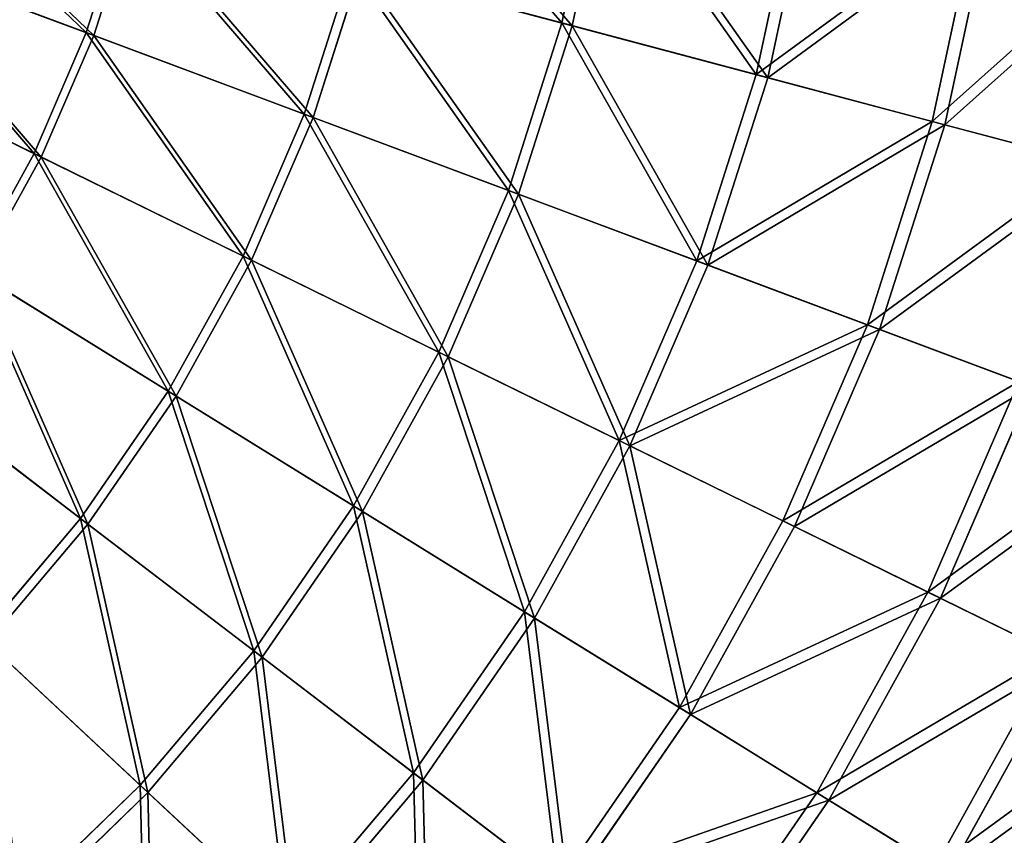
# Model space of a CAD drawing. Extents: x 0 to 923, y 0 to 335.
# Tile 145 of 164: x 826 to 885, y 92 to 140. Entities that reach past the tile are written whole.
import ezdxf

# ---------------------------------------------------------------- set-up
doc = ezdxf.new("R2010")
doc.units = 0
doc.layers.get('0').update_dxf_attribs({"color": 13, "linetype": 'CONTINUOUS'})

# ---------------------------------------------------------------- blocks, each defined once
blk = doc.blocks.new('GROUP_4')
for p, q in [((270.291, 140.038, 126.772), (272.477, 150.255, 126.772)), ((273.104, 150.153, 127.547), (270.904, 139.875, 127.547)), ((281.829, 136.97, 115.964), (284.261, 148.332, 115.964)), ((284.959, 148.218, 116.673), (282.513, 136.788, 116.673)), ((242.048, 139.465, 144.634), (244.426, 146.916, 144.634)), ((244.882, 146.795, 145.517), (242.489, 139.299, 145.517)), ((292.287, 134.189, 104.039), (294.94, 146.59, 104.039)), ((295.705, 146.465, 104.675), (293.035, 133.99, 104.675)), ((242.048, 139.465, 144.634), (228.405, 144.57, 151.515)), ((228.764, 144.436, 152.44), (242.489, 139.299, 145.517)), ((254.992, 134.621, 136.359), (257.783, 143.364, 136.359)), ((270.291, 140.038, 126.772), (257.783, 143.364, 136.359)), ((258.32, 143.221, 137.192), (255.513, 134.426, 137.192)), ((258.32, 143.221, 137.192), (270.904, 139.875, 127.547)), ((267.113, 130.085, 126.772), (270.291, 140.038, 126.772)), ((270.904, 139.875, 127.547), (267.708, 129.862, 127.547)), ((281.829, 136.97, 115.964), (270.291, 140.038, 126.772)), ((270.904, 139.875, 127.547), (282.513, 136.788, 116.673)), ((238.95, 132.283, 144.634), (242.048, 139.465, 144.634)), ((242.489, 139.299, 145.517), (239.373, 132.075, 145.517)), ((254.992, 134.621, 136.359), (242.048, 139.465, 144.634)), ((242.489, 139.299, 145.517), (255.513, 134.426, 137.192)), ((238.95, 132.283, 144.634), (225.874, 138.7, 151.515)), ((226.217, 138.532, 152.44), (239.373, 132.075, 145.517)), ((278.295, 125.9, 115.964), (281.829, 136.97, 115.964)), ((292.287, 134.189, 104.039), (281.829, 136.97, 115.964)), ((282.513, 136.788, 116.673), (278.958, 125.652, 116.673)), ((282.513, 136.788, 116.673), (293.035, 133.99, 104.675)), ((251.357, 126.193, 136.359), (254.992, 134.621, 136.359)), ((267.113, 130.085, 126.772), (254.992, 134.621, 136.359)), ((255.513, 134.426, 137.192), (251.856, 125.948, 137.192)), ((255.513, 134.426, 137.192), (267.708, 129.862, 127.547)), ((288.43, 122.107, 104.039), (292.287, 134.189, 104.039)), ((293.035, 133.99, 104.675), (289.155, 121.836, 104.675)), ((301.563, 131.722, 91.112), (292.287, 134.189, 104.039)), ((293.035, 133.99, 104.675), (302.368, 131.508, 91.669)), ((235.163, 125.438, 144.634), (238.95, 132.283, 144.634)), ((251.357, 126.193, 136.359), (238.95, 132.283, 144.634)), ((239.373, 132.075, 145.517), (235.564, 125.19, 145.517)), ((239.373, 132.075, 145.517), (251.856, 125.948, 137.192)), ((262.976, 120.491, 126.772), (267.113, 130.085, 126.772)), ((267.708, 129.862, 127.547), (263.546, 120.211, 127.547)), ((278.295, 125.9, 115.964), (267.113, 130.085, 126.772)), ((267.708, 129.862, 127.547), (278.958, 125.652, 116.673)), ((246.914, 118.162, 136.359), (251.357, 126.193, 136.359)), ((251.856, 125.948, 137.192), (247.387, 117.869, 137.192)), ((262.976, 120.491, 126.772), (251.357, 126.193, 136.359)), ((251.856, 125.948, 137.192), (263.546, 120.211, 127.547)), ((273.694, 115.23, 115.964), (278.295, 125.9, 115.964)), ((288.43, 122.107, 104.039), (278.295, 125.9, 115.964)), ((246.914, 118.162, 136.359), (235.163, 125.438, 144.634)), ((235.564, 125.19, 145.517), (247.387, 117.869, 137.192)), ((278.958, 125.652, 116.673), (274.329, 114.918, 116.673)), ((278.958, 125.652, 116.673), (289.155, 121.836, 104.675)), ((283.408, 110.463, 104.039), (288.43, 122.107, 104.039)), ((289.155, 121.836, 104.675), (284.103, 110.121, 104.675)), ((297.42, 118.743, 91.112), (288.43, 122.107, 104.039)), ((289.155, 121.836, 104.675), (298.2, 118.451, 91.669)), ((257.918, 111.348, 126.772), (262.976, 120.491, 126.772)), ((273.694, 115.23, 115.964), (262.976, 120.491, 126.772)), ((263.546, 120.211, 127.547), (258.458, 111.014, 127.547)), ((263.546, 120.211, 127.547), (274.329, 114.918, 116.673)), ((241.705, 110.606, 136.359), (230.724, 118.999, 144.634)), ((231.099, 118.712, 145.517), (242.147, 110.268, 137.192)), ((292.025, 106.233, 91.112), (297.42, 118.743, 91.112)), ((241.705, 110.606, 136.359), (246.914, 118.162, 136.359)), ((257.918, 111.348, 126.772), (246.914, 118.162, 136.359)), ((298.2, 118.451, 91.669), (292.772, 105.866, 91.669)), ((247.387, 117.869, 137.192), (242.147, 110.268, 137.192)), ((247.387, 117.869, 137.192), (258.458, 111.014, 127.547)), ((268.068, 105.063, 115.964), (273.694, 115.23, 115.964)), ((283.408, 110.463, 104.039), (273.694, 115.23, 115.964)), ((274.329, 114.918, 116.673), (268.67, 104.69, 116.673)), ((274.329, 114.918, 116.673), (284.103, 110.121, 104.675)), ((251.988, 102.746, 126.772), (257.918, 111.348, 126.772)), ((268.068, 105.063, 115.964), (257.918, 111.348, 126.772)), ((235.78, 103.596, 136.359), (241.705, 110.606, 136.359)), ((251.988, 102.746, 126.772), (241.705, 110.606, 136.359)), ((258.458, 111.014, 127.547), (252.492, 102.36, 127.547)), ((258.458, 111.014, 127.547), (268.67, 104.69, 116.673)), ((242.147, 110.268, 137.192), (236.187, 103.216, 137.192)), ((242.147, 110.268, 137.192), (252.492, 102.36, 127.547)), ((277.268, 99.366, 104.039), (283.408, 110.463, 104.039)), ((284.103, 110.121, 104.675), (277.927, 98.958, 104.675)), ((292.025, 106.233, 91.112), (283.408, 110.463, 104.039)), ((284.103, 110.121, 104.675), (292.772, 105.866, 91.669)), ((285.429, 94.313, 91.112), (292.025, 106.233, 91.112)), ((292.772, 105.866, 91.669), (286.137, 93.874, 91.669)), ((299.461, 102.584, 77.308), (292.025, 106.233, 91.112)), ((292.772, 105.866, 91.669), (300.254, 102.194, 77.78)), ((261.474, 95.496, 115.964), (268.068, 105.063, 115.964)), ((268.67, 104.69, 116.673), (262.036, 95.066, 116.673)), ((277.268, 99.366, 104.039), (268.068, 105.063, 115.964)), ((268.67, 104.69, 116.673), (277.927, 98.958, 104.675)), ((245.243, 94.766, 126.772), (235.78, 103.596, 136.359)), ((236.187, 103.216, 137.192), (245.708, 94.333, 127.547)), ((245.243, 94.766, 126.772), (251.988, 102.746, 126.772)), ((252.492, 102.36, 127.547), (245.708, 94.333, 127.547)), ((261.474, 95.496, 115.964), (251.988, 102.746, 126.772)), ((252.492, 102.36, 127.547), (262.036, 95.066, 116.673)), ((292.472, 89.951, 77.308), (299.461, 102.584, 77.308)), ((300.254, 102.194, 77.78), (293.223, 89.486, 77.78)), ((270.071, 88.925, 104.039), (277.268, 99.366, 104.039)), ((277.927, 98.958, 104.675), (270.686, 88.454, 104.675)), ((285.429, 94.313, 91.112), (277.268, 99.366, 104.039)), ((277.927, 98.958, 104.675), (286.137, 93.874, 91.669)), ((253.973, 86.621, 115.964), (261.474, 95.496, 115.964)), ((270.071, 88.925, 104.039), (261.474, 95.496, 115.964)), ((237.749, 87.486, 126.772), (245.243, 94.766, 126.772)), ((253.973, 86.621, 115.964), (245.243, 94.766, 126.772)), ((262.036, 95.066, 116.673), (254.49, 86.138, 116.673)), ((262.036, 95.066, 116.673), (270.686, 88.454, 104.675)), ((245.708, 94.333, 127.547), (238.169, 87.009, 127.547)), ((245.708, 94.333, 127.547), (254.49, 86.138, 116.673)), ((277.697, 83.096, 91.112), (285.429, 94.313, 91.112)), ((292.472, 89.951, 77.308), (285.429, 94.313, 91.112)), ((286.137, 93.874, 91.669), (278.359, 82.59, 91.669)), ((286.137, 93.874, 91.669), (293.223, 89.486, 77.78))]:
    blk.add_line(p, q)
mesh = blk.add_polyface()
corners = [(259.704, 152.339, 136.359), (270.291, 140.038, 126.772), (257.783, 143.364, 136.359), (272.477, 150.255, 126.772)]
mesh.append_faces([[corners[k] for k in face] for face in [(0, 1, 2), (1, 0, 3)]], dxfattribs={"vtx0": -1})
mesh = blk.add_polyface()
corners = [(270.904, 139.875, 127.547), (260.252, 152.249, 137.192), (258.32, 143.221, 137.192), (273.104, 150.153, 127.547)]
mesh.append_faces([[corners[k] for k in face] for face in [(0, 1, 2), (1, 0, 3)]], dxfattribs={"vtx0": -1})
mesh = blk.add_polyface()
corners = [(230.349, 150.66, 151.515), (242.048, 139.465, 144.634), (228.405, 144.57, 151.515), (244.426, 146.916, 144.634)]
mesh.append_faces([[corners[k] for k in face] for face in [(0, 1, 2), (1, 0, 3)]], dxfattribs={"vtx0": -1})
mesh = blk.add_polyface()
corners = [(242.489, 139.299, 145.517), (230.719, 150.561, 152.44), (228.764, 144.436, 152.44), (244.882, 146.795, 145.517)]
mesh.append_faces([[corners[k] for k in face] for face in [(0, 1, 2), (1, 0, 3)]], dxfattribs={"vtx0": -1})
mesh = blk.add_polyface()
corners = [(272.477, 150.255, 126.772), (281.829, 136.97, 115.964), (270.291, 140.038, 126.772), (284.261, 148.332, 115.964)]
mesh.append_faces([[corners[k] for k in face] for face in [(0, 1, 2), (1, 0, 3)]], dxfattribs={"vtx0": -1})
mesh = blk.add_polyface()
corners = [(282.513, 136.788, 116.673), (273.104, 150.153, 127.547), (270.904, 139.875, 127.547), (284.959, 148.218, 116.673)]
mesh.append_faces([[corners[k] for k in face] for face in [(0, 1, 2), (1, 0, 3)]], dxfattribs={"vtx0": -1})
mesh = blk.add_polyface()
corners = [(281.829, 136.97, 115.964), (294.94, 146.59, 104.039), (292.287, 134.189, 104.039), (284.261, 148.332, 115.964)]
mesh.append_faces([[corners[k] for k in face] for face in [(0, 1, 2), (1, 0, 3)]], dxfattribs={"vtx0": -1})
mesh = blk.add_polyface()
corners = [(295.705, 146.465, 104.675), (282.513, 136.788, 116.673), (293.035, 133.99, 104.675), (284.959, 148.218, 116.673)]
mesh.append_faces([[corners[k] for k in face] for face in [(0, 1, 2), (1, 0, 3)]], dxfattribs={"vtx0": -1})
mesh = blk.add_polyface()
corners = [(244.426, 146.916, 144.634), (254.992, 134.621, 136.359), (242.048, 139.465, 144.634), (257.783, 143.364, 136.359)]
mesh.append_faces([[corners[k] for k in face] for face in [(0, 1, 2), (1, 0, 3)]], dxfattribs={"vtx0": -1})
mesh = blk.add_polyface()
corners = [(255.513, 134.426, 137.192), (244.882, 146.795, 145.517), (242.489, 139.299, 145.517), (258.32, 143.221, 137.192)]
mesh.append_faces([[corners[k] for k in face] for face in [(0, 1, 2), (1, 0, 3)]], dxfattribs={"vtx0": -1})
mesh = blk.add_polyface()
corners = [(292.287, 134.189, 104.039), (304.414, 145.044, 91.112), (301.563, 131.722, 91.112), (294.94, 146.59, 104.039)]
mesh.append_faces([[corners[k] for k in face] for face in [(0, 1, 2), (1, 0, 3)]], dxfattribs={"vtx0": -1})
mesh = blk.add_polyface()
corners = [(305.236, 144.91, 91.669), (293.035, 133.99, 104.675), (302.368, 131.508, 91.669), (295.705, 146.465, 104.675)]
mesh.append_faces([[corners[k] for k in face] for face in [(0, 1, 2), (1, 0, 3)]], dxfattribs={"vtx0": -1})
mesh = blk.add_polyface()
corners = [(228.405, 144.57, 151.515), (238.95, 132.283, 144.634), (225.874, 138.7, 151.515), (242.048, 139.465, 144.634)]
mesh.append_faces([[corners[k] for k in face] for face in [(0, 1, 2), (1, 0, 3)]], dxfattribs={"vtx0": -1})
mesh = blk.add_polyface()
corners = [(239.373, 132.075, 145.517), (228.764, 144.436, 152.44), (226.217, 138.532, 152.44), (242.489, 139.299, 145.517)]
mesh.append_faces([[corners[k] for k in face] for face in [(0, 1, 2), (1, 0, 3)]], dxfattribs={"vtx0": -1})
mesh = blk.add_polyface()
corners = [(257.783, 143.364, 136.359), (267.113, 130.085, 126.772), (254.992, 134.621, 136.359), (270.291, 140.038, 126.772)]
mesh.append_faces([[corners[k] for k in face] for face in [(0, 1, 2), (1, 0, 3)]], dxfattribs={"vtx0": -1})
mesh = blk.add_polyface()
corners = [(267.708, 129.862, 127.547), (258.32, 143.221, 137.192), (255.513, 134.426, 137.192), (270.904, 139.875, 127.547)]
mesh.append_faces([[corners[k] for k in face] for face in [(0, 1, 2), (1, 0, 3)]], dxfattribs={"vtx0": -1})
mesh = blk.add_polyface()
corners = [(270.291, 140.038, 126.772), (278.295, 125.9, 115.964), (267.113, 130.085, 126.772), (281.829, 136.97, 115.964)]
mesh.append_faces([[corners[k] for k in face] for face in [(0, 1, 2), (1, 0, 3)]], dxfattribs={"vtx0": -1})
mesh = blk.add_polyface()
corners = [(278.958, 125.652, 116.673), (270.904, 139.875, 127.547), (267.708, 129.862, 127.547), (282.513, 136.788, 116.673)]
mesh.append_faces([[corners[k] for k in face] for face in [(0, 1, 2), (1, 0, 3)]], dxfattribs={"vtx0": -1})
mesh = blk.add_polyface()
corners = [(242.048, 139.465, 144.634), (251.357, 126.193, 136.359), (238.95, 132.283, 144.634), (254.992, 134.621, 136.359)]
mesh.append_faces([[corners[k] for k in face] for face in [(0, 1, 2), (1, 0, 3)]], dxfattribs={"vtx0": -1})
mesh = blk.add_polyface()
corners = [(251.856, 125.948, 137.192), (242.489, 139.299, 145.517), (239.373, 132.075, 145.517), (255.513, 134.426, 137.192)]
mesh.append_faces([[corners[k] for k in face] for face in [(0, 1, 2), (1, 0, 3)]], dxfattribs={"vtx0": -1})
mesh = blk.add_polyface()
corners = [(225.874, 138.7, 151.515), (235.163, 125.438, 144.634), (222.779, 133.107, 151.515), (238.95, 132.283, 144.634)]
mesh.append_faces([[corners[k] for k in face] for face in [(0, 1, 2), (1, 0, 3)]], dxfattribs={"vtx0": -1})
mesh = blk.add_polyface()
corners = [(235.564, 125.19, 145.517), (226.217, 138.532, 152.44), (223.104, 132.906, 152.44), (239.373, 132.075, 145.517)]
mesh.append_faces([[corners[k] for k in face] for face in [(0, 1, 2), (1, 0, 3)]], dxfattribs={"vtx0": -1})
mesh = blk.add_polyface()
corners = [(278.295, 125.9, 115.964), (292.287, 134.189, 104.039), (288.43, 122.107, 104.039), (281.829, 136.97, 115.964)]
mesh.append_faces([[corners[k] for k in face] for face in [(0, 1, 2), (1, 0, 3)]], dxfattribs={"vtx0": -1})
mesh = blk.add_polyface()
corners = [(293.035, 133.99, 104.675), (278.958, 125.652, 116.673), (289.155, 121.836, 104.675), (282.513, 136.788, 116.673)]
mesh.append_faces([[corners[k] for k in face] for face in [(0, 1, 2), (1, 0, 3)]], dxfattribs={"vtx0": -1})
mesh = blk.add_polyface()
corners = [(254.992, 134.621, 136.359), (262.976, 120.491, 126.772), (251.357, 126.193, 136.359), (267.113, 130.085, 126.772)]
mesh.append_faces([[corners[k] for k in face] for face in [(0, 1, 2), (1, 0, 3)]], dxfattribs={"vtx0": -1})
mesh = blk.add_polyface()
corners = [(263.546, 120.211, 127.547), (255.513, 134.426, 137.192), (251.856, 125.948, 137.192), (267.708, 129.862, 127.547)]
mesh.append_faces([[corners[k] for k in face] for face in [(0, 1, 2), (1, 0, 3)]], dxfattribs={"vtx0": -1})
mesh = blk.add_polyface()
corners = [(288.43, 122.107, 104.039), (301.563, 131.722, 91.112), (297.42, 118.743, 91.112), (292.287, 134.189, 104.039)]
mesh.append_faces([[corners[k] for k in face] for face in [(0, 1, 2), (1, 0, 3)]], dxfattribs={"vtx0": -1})
mesh = blk.add_polyface()
corners = [(302.368, 131.508, 91.669), (289.155, 121.836, 104.675), (298.2, 118.451, 91.669), (293.035, 133.99, 104.675)]
mesh.append_faces([[corners[k] for k in face] for face in [(0, 1, 2), (1, 0, 3)]], dxfattribs={"vtx0": -1})
mesh = blk.add_polyface()
corners = [(238.95, 132.283, 144.634), (246.914, 118.162, 136.359), (235.163, 125.438, 144.634), (251.357, 126.193, 136.359)]
mesh.append_faces([[corners[k] for k in face] for face in [(0, 1, 2), (1, 0, 3)]], dxfattribs={"vtx0": -1})
mesh = blk.add_polyface()
corners = [(247.387, 117.869, 137.192), (239.373, 132.075, 145.517), (235.564, 125.19, 145.517), (251.856, 125.948, 137.192)]
mesh.append_faces([[corners[k] for k in face] for face in [(0, 1, 2), (1, 0, 3)]], dxfattribs={"vtx0": -1})
mesh = blk.add_polyface()
corners = [(267.113, 130.085, 126.772), (273.694, 115.23, 115.964), (262.976, 120.491, 126.772), (278.295, 125.9, 115.964)]
mesh.append_faces([[corners[k] for k in face] for face in [(0, 1, 2), (1, 0, 3)]], dxfattribs={"vtx0": -1})
mesh = blk.add_polyface()
corners = [(274.329, 114.918, 116.673), (267.708, 129.862, 127.547), (263.546, 120.211, 127.547), (278.958, 125.652, 116.673)]
mesh.append_faces([[corners[k] for k in face] for face in [(0, 1, 2), (1, 0, 3)]], dxfattribs={"vtx0": -1})
mesh = blk.add_polyface()
corners = [(251.357, 126.193, 136.359), (257.918, 111.348, 126.772), (246.914, 118.162, 136.359), (262.976, 120.491, 126.772)]
mesh.append_faces([[corners[k] for k in face] for face in [(0, 1, 2), (1, 0, 3)]], dxfattribs={"vtx0": -1})
mesh = blk.add_polyface()
corners = [(258.458, 111.014, 127.547), (251.856, 125.948, 137.192), (247.387, 117.869, 137.192), (263.546, 120.211, 127.547)]
mesh.append_faces([[corners[k] for k in face] for face in [(0, 1, 2), (1, 0, 3)]], dxfattribs={"vtx0": -1})
mesh = blk.add_polyface()
corners = [(273.694, 115.23, 115.964), (288.43, 122.107, 104.039), (283.408, 110.463, 104.039), (278.295, 125.9, 115.964)]
mesh.append_faces([[corners[k] for k in face] for face in [(0, 1, 2), (1, 0, 3)]], dxfattribs={"vtx0": -1})
mesh = blk.add_polyface()
corners = [(235.163, 125.438, 144.634), (241.705, 110.606, 136.359), (230.724, 118.999, 144.634), (246.914, 118.162, 136.359)]
mesh.append_faces([[corners[k] for k in face] for face in [(0, 1, 2), (1, 0, 3)]], dxfattribs={"vtx0": -1})
mesh = blk.add_polyface()
corners = [(242.147, 110.268, 137.192), (235.564, 125.19, 145.517), (231.099, 118.712, 145.517), (247.387, 117.869, 137.192)]
mesh.append_faces([[corners[k] for k in face] for face in [(0, 1, 2), (1, 0, 3)]], dxfattribs={"vtx0": -1})
mesh = blk.add_polyface()
corners = [(289.155, 121.836, 104.675), (274.329, 114.918, 116.673), (284.103, 110.121, 104.675), (278.958, 125.652, 116.673)]
mesh.append_faces([[corners[k] for k in face] for face in [(0, 1, 2), (1, 0, 3)]], dxfattribs={"vtx0": -1})
mesh = blk.add_polyface()
corners = [(283.408, 110.463, 104.039), (297.42, 118.743, 91.112), (292.025, 106.233, 91.112), (288.43, 122.107, 104.039)]
mesh.append_faces([[corners[k] for k in face] for face in [(0, 1, 2), (1, 0, 3)]], dxfattribs={"vtx0": -1})
mesh = blk.add_polyface()
corners = [(298.2, 118.451, 91.669), (284.103, 110.121, 104.675), (292.772, 105.866, 91.669), (289.155, 121.836, 104.675)]
mesh.append_faces([[corners[k] for k in face] for face in [(0, 1, 2), (1, 0, 3)]], dxfattribs={"vtx0": -1})
mesh = blk.add_polyface()
corners = [(262.976, 120.491, 126.772), (268.068, 105.063, 115.964), (257.918, 111.348, 126.772), (273.694, 115.23, 115.964)]
mesh.append_faces([[corners[k] for k in face] for face in [(0, 1, 2), (1, 0, 3)]], dxfattribs={"vtx0": -1})
mesh = blk.add_polyface()
corners = [(268.67, 104.69, 116.673), (263.546, 120.211, 127.547), (258.458, 111.014, 127.547), (274.329, 114.918, 116.673)]
mesh.append_faces([[corners[k] for k in face] for face in [(0, 1, 2), (1, 0, 3)]], dxfattribs={"vtx0": -1})
mesh = blk.add_polyface()
corners = [(230.724, 118.999, 144.634), (235.78, 103.596, 136.359), (225.675, 113.025, 144.634), (241.705, 110.606, 136.359)]
mesh.append_faces([[corners[k] for k in face] for face in [(0, 1, 2), (1, 0, 3)]], dxfattribs={"vtx0": -1})
mesh = blk.add_polyface()
corners = [(236.187, 103.216, 137.192), (231.099, 118.712, 145.517), (226.02, 112.703, 145.517), (242.147, 110.268, 137.192)]
mesh.append_faces([[corners[k] for k in face] for face in [(0, 1, 2), (1, 0, 3)]], dxfattribs={"vtx0": -1})
mesh = blk.add_polyface()
corners = [(292.025, 106.233, 91.112), (305.178, 115.84, 77.308), (299.461, 102.584, 77.308), (297.42, 118.743, 91.112)]
mesh.append_faces([[corners[k] for k in face] for face in [(0, 1, 2), (1, 0, 3)]], dxfattribs={"vtx0": -1})
mesh = blk.add_polyface()
corners = [(246.914, 118.162, 136.359), (251.988, 102.746, 126.772), (241.705, 110.606, 136.359), (257.918, 111.348, 126.772)]
mesh.append_faces([[corners[k] for k in face] for face in [(0, 1, 2), (1, 0, 3)]], dxfattribs={"vtx0": -1})
mesh = blk.add_polyface()
corners = [(306.006, 115.53, 77.78), (292.772, 105.866, 91.669), (300.254, 102.194, 77.78), (298.2, 118.451, 91.669)]
mesh.append_faces([[corners[k] for k in face] for face in [(0, 1, 2), (1, 0, 3)]], dxfattribs={"vtx0": -1})
mesh = blk.add_polyface()
corners = [(252.492, 102.36, 127.547), (247.387, 117.869, 137.192), (242.147, 110.268, 137.192), (258.458, 111.014, 127.547)]
mesh.append_faces([[corners[k] for k in face] for face in [(0, 1, 2), (1, 0, 3)]], dxfattribs={"vtx0": -1})
mesh = blk.add_polyface()
corners = [(273.694, 115.23, 115.964), (277.268, 99.366, 104.039), (268.068, 105.063, 115.964), (283.408, 110.463, 104.039)]
mesh.append_faces([[corners[k] for k in face] for face in [(0, 1, 2), (1, 0, 3)]], dxfattribs={"vtx0": -1})
mesh = blk.add_polyface()
corners = [(277.927, 98.958, 104.675), (274.329, 114.918, 116.673), (268.67, 104.69, 116.673), (284.103, 110.121, 104.675)]
mesh.append_faces([[corners[k] for k in face] for face in [(0, 1, 2), (1, 0, 3)]], dxfattribs={"vtx0": -1})
mesh = blk.add_polyface()
corners = [(257.918, 111.348, 126.772), (261.474, 95.496, 115.964), (251.988, 102.746, 126.772), (268.068, 105.063, 115.964)]
mesh.append_faces([[corners[k] for k in face] for face in [(0, 1, 2), (1, 0, 3)]], dxfattribs={"vtx0": -1})
mesh = blk.add_polyface()
corners = [(241.705, 110.606, 136.359), (245.243, 94.766, 126.772), (235.78, 103.596, 136.359), (251.988, 102.746, 126.772)]
mesh.append_faces([[corners[k] for k in face] for face in [(0, 1, 2), (1, 0, 3)]], dxfattribs={"vtx0": -1})
mesh = blk.add_polyface()
corners = [(262.036, 95.066, 116.673), (258.458, 111.014, 127.547), (252.492, 102.36, 127.547), (268.67, 104.69, 116.673)]
mesh.append_faces([[corners[k] for k in face] for face in [(0, 1, 2), (1, 0, 3)]], dxfattribs={"vtx0": -1})
mesh = blk.add_polyface()
corners = [(245.708, 94.333, 127.547), (242.147, 110.268, 137.192), (236.187, 103.216, 137.192), (252.492, 102.36, 127.547)]
mesh.append_faces([[corners[k] for k in face] for face in [(0, 1, 2), (1, 0, 3)]], dxfattribs={"vtx0": -1})
mesh = blk.add_polyface()
corners = [(277.268, 99.366, 104.039), (292.025, 106.233, 91.112), (285.429, 94.313, 91.112), (283.408, 110.463, 104.039)]
mesh.append_faces([[corners[k] for k in face] for face in [(0, 1, 2), (1, 0, 3)]], dxfattribs={"vtx0": -1})
mesh = blk.add_polyface()
corners = [(292.772, 105.866, 91.669), (277.927, 98.958, 104.675), (286.137, 93.874, 91.669), (284.103, 110.121, 104.675)]
mesh.append_faces([[corners[k] for k in face] for face in [(0, 1, 2), (1, 0, 3)]], dxfattribs={"vtx0": -1})
mesh = blk.add_polyface()
corners = [(285.429, 94.313, 91.112), (299.461, 102.584, 77.308), (292.472, 89.951, 77.308), (292.025, 106.233, 91.112)]
mesh.append_faces([[corners[k] for k in face] for face in [(0, 1, 2), (1, 0, 3)]], dxfattribs={"vtx0": -1})
mesh = blk.add_polyface()
corners = [(300.254, 102.194, 77.78), (286.137, 93.874, 91.669), (293.223, 89.486, 77.78), (292.772, 105.866, 91.669)]
mesh.append_faces([[corners[k] for k in face] for face in [(0, 1, 2), (1, 0, 3)]], dxfattribs={"vtx0": -1})
mesh = blk.add_polyface()
corners = [(268.068, 105.063, 115.964), (270.071, 88.925, 104.039), (261.474, 95.496, 115.964), (277.268, 99.366, 104.039)]
mesh.append_faces([[corners[k] for k in face] for face in [(0, 1, 2), (1, 0, 3)]], dxfattribs={"vtx0": -1})
mesh = blk.add_polyface()
corners = [(270.686, 88.454, 104.675), (268.67, 104.69, 116.673), (262.036, 95.066, 116.673), (277.927, 98.958, 104.675)]
mesh.append_faces([[corners[k] for k in face] for face in [(0, 1, 2), (1, 0, 3)]], dxfattribs={"vtx0": -1})
mesh = blk.add_polyface()
corners = [(235.78, 103.596, 136.359), (237.749, 87.486, 126.772), (229.197, 97.201, 136.359), (245.243, 94.766, 126.772)]
mesh.append_faces([[corners[k] for k in face] for face in [(0, 1, 2), (1, 0, 3)]], dxfattribs={"vtx0": -1})
mesh = blk.add_polyface()
corners = [(238.169, 87.009, 127.547), (236.187, 103.216, 137.192), (229.565, 96.783, 137.192), (245.708, 94.333, 127.547)]
mesh.append_faces([[corners[k] for k in face] for face in [(0, 1, 2), (1, 0, 3)]], dxfattribs={"vtx0": -1})
mesh = blk.add_polyface()
corners = [(251.988, 102.746, 126.772), (253.973, 86.621, 115.964), (245.243, 94.766, 126.772), (261.474, 95.496, 115.964)]
mesh.append_faces([[corners[k] for k in face] for face in [(0, 1, 2), (1, 0, 3)]], dxfattribs={"vtx0": -1})
mesh = blk.add_polyface()
corners = [(254.49, 86.138, 116.673), (252.492, 102.36, 127.547), (245.708, 94.333, 127.547), (262.036, 95.066, 116.673)]
mesh.append_faces([[corners[k] for k in face] for face in [(0, 1, 2), (1, 0, 3)]], dxfattribs={"vtx0": -1})
mesh = blk.add_polyface()
corners = [(292.472, 89.951, 77.308), (305.646, 99.548, 62.759), (298.329, 86.324, 62.759), (299.461, 102.584, 77.308)]
mesh.append_faces([[corners[k] for k in face] for face in [(0, 1, 2), (1, 0, 3)]], dxfattribs={"vtx0": -1})
mesh = blk.add_polyface()
corners = [(306.477, 99.14, 63.143), (293.223, 89.486, 77.78), (299.116, 85.837, 63.143), (300.254, 102.194, 77.78)]
mesh.append_faces([[corners[k] for k in face] for face in [(0, 1, 2), (1, 0, 3)]], dxfattribs={"vtx0": -1})
mesh = blk.add_polyface()
corners = [(270.071, 88.925, 104.039), (285.429, 94.313, 91.112), (277.697, 83.096, 91.112), (277.268, 99.366, 104.039)]
mesh.append_faces([[corners[k] for k in face] for face in [(0, 1, 2), (1, 0, 3)]], dxfattribs={"vtx0": -1})
mesh = blk.add_polyface()
corners = [(286.137, 93.874, 91.669), (270.686, 88.454, 104.675), (278.359, 82.59, 91.669), (277.927, 98.958, 104.675)]
mesh.append_faces([[corners[k] for k in face] for face in [(0, 1, 2), (1, 0, 3)]], dxfattribs={"vtx0": -1})
mesh = blk.add_polyface()
corners = [(229.948, 80.46, 127.547), (229.565, 96.783, 137.192), (222.344, 91.03, 137.192), (238.169, 87.009, 127.547)]
mesh.append_faces([[corners[k] for k in face] for face in [(0, 1, 2), (1, 0, 3)]], dxfattribs={"vtx0": -1})
mesh = blk.add_polyface()
corners = [(261.474, 95.496, 115.964), (261.885, 79.239, 104.039), (253.973, 86.621, 115.964), (270.071, 88.925, 104.039)]
mesh.append_faces([[corners[k] for k in face] for face in [(0, 1, 2), (1, 0, 3)]], dxfattribs={"vtx0": -1})
mesh = blk.add_polyface()
corners = [(245.243, 94.766, 126.772), (245.638, 78.524, 115.964), (237.749, 87.486, 126.772), (253.973, 86.621, 115.964)]
mesh.append_faces([[corners[k] for k in face] for face in [(0, 1, 2), (1, 0, 3)]], dxfattribs={"vtx0": -1})
mesh = blk.add_polyface()
corners = [(262.451, 78.711, 104.675), (262.036, 95.066, 116.673), (254.49, 86.138, 116.673), (270.686, 88.454, 104.675)]
mesh.append_faces([[corners[k] for k in face] for face in [(0, 1, 2), (1, 0, 3)]], dxfattribs={"vtx0": -1})
mesh = blk.add_polyface()
corners = [(246.106, 77.993, 116.673), (245.708, 94.333, 127.547), (238.169, 87.009, 127.547), (254.49, 86.138, 116.673)]
mesh.append_faces([[corners[k] for k in face] for face in [(0, 1, 2), (1, 0, 3)]], dxfattribs={"vtx0": -1})
mesh = blk.add_polyface()
corners = [(277.697, 83.096, 91.112), (292.472, 89.951, 77.308), (284.278, 78.065, 77.308), (285.429, 94.313, 91.112)]
mesh.append_faces([[corners[k] for k in face] for face in [(0, 1, 2), (1, 0, 3)]], dxfattribs={"vtx0": -1})
mesh = blk.add_polyface()
corners = [(293.223, 89.486, 77.78), (278.359, 82.59, 91.669), (284.981, 77.529, 77.78), (286.137, 93.874, 91.669)]
mesh.append_faces([[corners[k] for k in face] for face in [(0, 1, 2), (1, 0, 3)]], dxfattribs={"vtx0": -1})
blk = doc.blocks.new('COMPONENT_7')
blk.add_blockref('GROUP_4', (0, 0))
blk = doc.blocks.new('GROUP_7')
blk.add_blockref('COMPONENT_7', (588.13, 0.008, 0.025))

msp = doc.modelspace()

# ---------------------------------------------------------------- block references
msp.add_blockref('GROUP_7', (0, 0))

doc.saveas('drawing.dxf')
